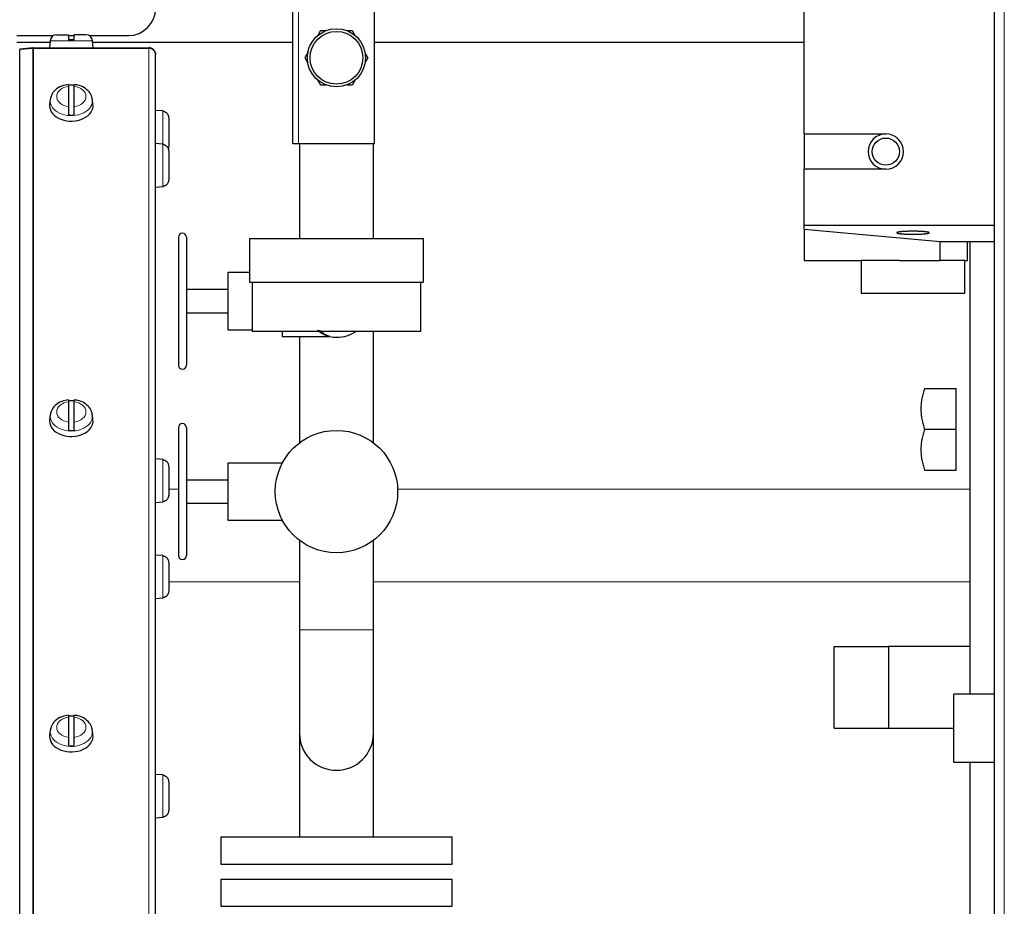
# Model space of a CAD drawing. Header units: millimetres. Extents: x 0 to 29700, y -16 to 21000.
# Tile 69 of 256: x 7935 to 8297, y 10037 to 10363. Entities that reach past the tile are written whole.
import ezdxf

# ---------------------------------------------------------------- set-up
doc = ezdxf.new("R2010")
doc.units = ezdxf.units.MM
doc.layers.add('1', color=7, linetype='Continuous', true_color=0xffffff)

msp = doc.modelspace()

# ---------------------------------------------------------------- linework, layer by layer
at = {"layer": '1', "color": 2, "linetype": 'Continuous', "lineweight": 25}
for p, q in [((8293.013, 9987.274), (8293.013, 10519.292)), ((8035.013, 10317.292), (8035.013, 10400.292)), ((8065.013, 10317.292), (8065.013, 10400.292)), ((8223.013, 10320.792), (8223.013, 10377.792)), ((8045.24, 10358.792), (8047.207, 10358.792)), ((8054.82, 10358.792), (8056.787, 10358.792)), ((8056.787, 10358.792), (8057.77, 10357.088)), ((7933.513, 10356.967), (7946.971, 10356.967)), ((7945.742, 10355.076), (7945.513, 10352.467)), ((7948.133, 10357.267), (7952.513, 10357.267)), ((7954.513, 10355.367), (7952.513, 10355.367)), ((7952.514, 10356.967), (7954.513, 10356.967)), ((7958.894, 10357.267), (7954.513, 10357.267)), ((7960.056, 10356.967), (7974.513, 10356.967)), ((7961.513, 10352.467), (7961.285, 10355.076)), ((7933.513, 10354.505), (7945.701, 10354.505)), ((7939.405, 10352.457), (7934.532, 10352.031)), ((7934.532, 10351.947), (7939.405, 10352.373)), ((7934.532, 10352.031), (7934.54, 10351.948)), ((7934.532, 9961.879), (7934.532, 10351.947)), ((7939.623, 10352.467), (7982.013, 10352.467)), ((7939.623, 10352.383), (7982.013, 10352.383)), ((7961.338, 10354.505), (8035.026, 10354.505)), ((8065.026, 10354.505), (8223.013, 10354.505)), ((7984.513, 10349.883), (7984.513, 10349.967)), ((7984.513, 9961.024), (7984.513, 10349.883)), ((8061.577, 10350.495), (8062.56, 10348.792)), ((8062.56, 10348.792), (8061.577, 10347.088)), ((8057.77, 10340.495), (8056.787, 10338.792)), ((7952.513, 10338.302), (7952.513, 10330.825)), ((7954.513, 10330.825), (7954.513, 10338.302)), ((8047.207, 10338.792), (8045.24, 10338.792)), ((8056.787, 10338.792), (8054.82, 10338.792)), ((7945.771, 10333.495), (7945.544, 10331.665)), ((7961.483, 10331.665), (7961.255, 10333.495)), ((7945.544, 10331.664), (7945.513, 10331.17)), ((7987.123, 10329.239), (7984.513, 10329.467)), ((7987.123, 10329.239), (7984.513, 10329.467)), ((7987.413, 10329.13), (7987.413, 10329.195)), ((7987.413, 10329.13), (7987.413, 10329.195)), ((7989.313, 10326.754), (7989.313, 10316.18)), ((7989.313, 10326.754), (7989.313, 10316.18)), ((8223.013, 10320.792), (8253.013, 10320.792)), ((8223.013, 10320.792), (8223.013, 10307.793)), ((7987.123, 10317.021), (7984.513, 10317.249)), ((7987.413, 10316.913), (7987.413, 10316.977)), ((8035.013, 10317.292), (8037.013, 10317.292)), ((8037.013, 10317.292), (8065.013, 10317.292)), ((8037.413, 10317.287), (8037.413, 10282.296)), ((8064.613, 10282.296), (8064.613, 10317.287)), ((7989.313, 10314.536), (7989.313, 10303.962)), ((8253.013, 10307.792), (8223.013, 10307.792)), ((8223.013, 10287.292), (8223.013, 10307.792)), ((7984.513, 10301.249), (7987.123, 10301.478)), ((7987.413, 10301.521), (7987.413, 10301.586)), ((8223.013, 10287.292), (8293.013, 10287.292)), ((8223.013, 10285.837), (8223.013, 10287.292)), ((7992.873, 10282.792), (7992.873, 10235.792)), ((7995.873, 10282.792), (7995.873, 10235.792)), ((8223.013, 10285.837), (8273.013, 10281.292)), ((8223.013, 10285.837), (8223.013, 10274.292)), ((8019.013, 10282.292), (8083.013, 10282.292)), ((8019.013, 10282.292), (8019.013, 10266.292)), ((8083.013, 10266.292), (8083.013, 10282.292)), ((8273.013, 10281.292), (8293.013, 10281.292)), ((8273.013, 10274.292), (8273.013, 10281.292)), ((8283.013, 10274.292), (8283.013, 10281.292)), ((8284.013, 10114.753), (8284.013, 10281.261)), ((8223.013, 10274.292), (8244.013, 10274.292)), ((8258.013, 10274.292), (8244.013, 10274.292)), ((8244.013, 10274.292), (8244.013, 10262.292)), ((8258.013, 10274.292), (8273.013, 10274.292)), ((8282.013, 10274.292), (8273.013, 10274.292)), ((8282.013, 10274.292), (8283.013, 10274.292)), ((8282.013, 10262.292), (8282.013, 10274.292)), ((8011.013, 10269.792), (8011.013, 10248.792)), ((8019.014, 10269.792), (8011.013, 10269.792)), ((8019.013, 10266.292), (8083.013, 10266.292)), ((8020.013, 10266.292), (8020.013, 10248.292)), ((8082.013, 10248.292), (8082.013, 10266.292)), ((8011.013, 10263.542), (7995.873, 10263.542)), ((8244.013, 10262.292), (8282.013, 10262.292)), ((7995.873, 10255.042), (8011.013, 10255.042)), ((8011.013, 10248.792), (8020.013, 10248.792)), ((8020.013, 10248.292), (8082.013, 10248.292)), ((8031.013, 10248.292), (8031.013, 10246.292)), ((8031.013, 10246.292), (8048.452, 10246.292)), ((8037.413, 10246.292), (8037.413, 10207.219)), ((8064.613, 10207.219), (8064.613, 10248.294)), ((8267.253, 10227.198), (8278.913, 10227.198)), ((8278.913, 10212.198), (8278.913, 10227.198)), ((7952.513, 10222.337), (7952.513, 10214.86)), ((7954.513, 10214.86), (7954.513, 10222.337)), ((7945.771, 10217.53), (7945.544, 10215.699)), ((7961.483, 10215.699), (7961.255, 10217.53)), ((7945.544, 10215.699), (7945.513, 10215.204)), ((7992.873, 10212.792), (7992.873, 10165.792)), ((7995.873, 10212.792), (7995.873, 10165.792)), ((8267.253, 10212.198), (8278.913, 10212.198)), ((8278.913, 10197.198), (8278.913, 10212.198)), ((7987.123, 10201.055), (7984.513, 10201.284)), ((7987.123, 10201.055), (7984.513, 10201.284)), ((7987.413, 10200.947), (7987.413, 10201.012)), ((7987.413, 10200.947), (7987.413, 10201.012)), ((8011.013, 10199.792), (8011.013, 10178.792)), ((8031.013, 10199.792), (8011.013, 10199.792)), ((8031.013, 10199.792), (8031.013, 10199.599)), ((7989.313, 10198.571), (7989.313, 10187.997)), ((7989.313, 10198.571), (7989.313, 10187.997)), ((8267.253, 10197.198), (8278.913, 10197.198)), ((8011.013, 10193.542), (7995.873, 10193.542)), ((7984.513, 10185.284), (7987.123, 10185.512)), ((7984.513, 10185.284), (7987.123, 10185.512)), ((7987.413, 10185.556), (7987.413, 10185.621)), ((7987.413, 10185.556), (7987.413, 10185.621)), ((7995.873, 10185.042), (8011.013, 10185.042)), ((8011.013, 10178.792), (8031.013, 10178.792)), ((8031.013, 10178.984), (8031.013, 10178.792)), ((8037.413, 10171.369), (8037.413, 10138.492)), ((8064.613, 10138.492), (8064.613, 10171.369)), ((7987.123, 10165.739), (7984.513, 10165.967)), ((7987.413, 10165.63), (7987.413, 10165.695)), ((7989.313, 10163.254), (7989.313, 10152.68)), ((7984.513, 10149.967), (7987.123, 10150.195)), ((7987.413, 10150.239), (7987.413, 10150.304)), ((8037.413, 10138.492), (8037.413, 10100.392)), ((8064.613, 10100.392), (8064.613, 10138.492)), ((8234.013, 10132.292), (8254.013, 10132.292)), ((8234.013, 10102.292), (8234.013, 10132.292)), ((8284.013, 10132.292), (8254.013, 10132.292)), ((8254.013, 10132.292), (8254.013, 10102.292)), ((8278.013, 10102.292), (8278.013, 10114.792)), ((8293.013, 10114.792), (8278.013, 10114.792)), ((7952.513, 10106.371), (7952.513, 10098.894)), ((7954.513, 10098.894), (7954.513, 10106.371)), ((7945.771, 10101.564), (7945.544, 10099.733)), ((7961.483, 10099.733), (7961.255, 10101.564)), ((8234.013, 10102.292), (8254.013, 10102.292)), ((8254.013, 10102.292), (8278.013, 10102.292)), ((8278.013, 10089.792), (8278.013, 10102.292)), ((7945.544, 10099.733), (7945.513, 10099.239)), ((8037.413, 10100.392), (8037.413, 10062.292)), ((8064.613, 10062.292), (8064.613, 10100.392)), ((8278.013, 10089.792), (8293.013, 10089.792)), ((8284.013, 10007.268), (8284.013, 10089.747)), ((7987.123, 10085.09), (7984.513, 10085.318)), ((7987.413, 10084.981), (7987.413, 10085.046)), ((7989.313, 10082.605), (7989.313, 10072.031)), ((7984.513, 10069.318), (7987.123, 10069.547)), ((7987.413, 10069.59), (7987.413, 10069.655)), ((8008.513, 10062.292), (8093.513, 10062.292)), ((8008.513, 10062.292), (8008.513, 10052.292)), ((8093.513, 10052.292), (8093.513, 10062.292)), ((8008.513, 10052.292), (8093.513, 10052.292)), ((8008.513, 10046.792), (8093.513, 10046.792)), ((8008.513, 10046.792), (8008.513, 10036.792)), ((8093.513, 10036.792), (8093.513, 10046.792)), ((8008.513, 10036.792), (8093.513, 10036.792))]:
    msp.add_line(p, q, dxfattribs=at)
at = {"layer": '1', "color": 4, "linetype": 'Continuous', "lineweight": 13}
for p, q in [((8296.587, 9987.274), (8296.587, 10519.292)), ((8037.013, 10400.292), (8037.013, 10317.292)), ((7961.285, 10355.076), (7945.742, 10355.076)), ((7939.405, 9962.056), (7939.405, 10352.373)), ((7939.623, 9962.06), (7939.623, 10352.383)), ((7982.013, 9962.06), (7982.013, 10352.383)), ((7961.285, 10333.015), (7961.254, 10333.507)), ((7987.123, 10317.021), (7987.123, 10329.239)), ((7987.123, 10317.021), (7987.123, 10329.239)), ((7987.123, 10301.478), (7987.123, 10317.021)), ((7961.285, 10217.049), (7961.254, 10217.541)), ((7987.123, 10185.512), (7987.123, 10201.055)), ((7987.123, 10185.512), (7987.123, 10201.055)), ((7992.876, 10190.154), (7989.313, 10190.154)), ((8284.001, 10190.154), (8073.501, 10190.154)), ((7987.123, 10150.195), (7987.123, 10165.739)), ((8037.426, 10156.055), (7989.313, 10156.055)), ((8284.001, 10156.055), (8064.626, 10156.055)), ((8037.413, 10138.492), (8051.013, 10138.492)), ((8051.013, 10138.492), (8064.613, 10138.492)), ((7961.285, 10101.084), (7961.254, 10101.576)), ((7987.123, 10069.547), (7987.123, 10085.09))]:
    msp.add_line(p, q, dxfattribs=at)
at = {"layer": '1', "color": 2, "linetype": 'Continuous', "lineweight": 25}
for centre, radius in [((8051.013, 10348.792), 10.7), ((8051.013, 10348.792), 9.7), ((8253.013, 10314.292), 5), ((8051.013, 10189.292), 22.5)]:
    msp.add_circle(centre, radius, dxfattribs=at)
for centre, radius, start, end in [((7974.513, 10366.967), 10, 270, 0), ((7948.133, 10354.867), 2.4, 90, 175), ((7958.894, 10354.867), 2.4, 5, 90), ((7986.913, 10326.848), 2.4, 77.9753, 85), ((7986.913, 10326.848), 2.4, 77.9753, 85), ((8253.013, 10314.292), 6.5, 90, 270), ((8253.013, 10314.292), 6.5, 270, 90), ((7986.913, 10314.63), 2.4, 77.9753, 85), ((7986.913, 10303.868), 2.4, 275, 282.0247), ((7994.373, 10282.792), 1.5, 0, 180), ((8051.013, 10259.292), 13.25, 259.22962, 270), ((8051.013, 10259.292), 13.25, 270, 303.8832), ((7994.373, 10235.792), 1.5, 180, 0), ((7994.373, 10212.792), 1.5, 0, 180), ((7986.913, 10198.665), 2.4, 77.9753, 85), ((7986.913, 10198.665), 2.4, 77.9753, 85), ((7986.913, 10187.903), 2.4, 275, 282.0247), ((7986.913, 10187.903), 2.4, 275, 282.0247), ((7986.913, 10163.348), 2.4, 77.9753, 85), ((7994.373, 10165.792), 1.5, 180, 0), ((7986.913, 10152.586), 2.4, 275, 282.0247), ((8051.013, 10100.392), 13.6, 180, 270), ((8051.013, 10100.392), 13.6, 270, 0), ((7986.913, 10082.699), 2.4, 77.9753, 85), ((7986.913, 10071.937), 2.4, 275, 282.0247)]:
    msp.add_arc(centre, radius, start, end, dxfattribs=at)
at = {"layer": '1', "color": 4, "linetype": 'Continuous', "lineweight": 13}
for centre, major_axis, start_param, end_param in [((7953.513, 10334.564), (-5.381, 0), 4.8993196, 7.667051), ((7953.513, 10334.564), (-5.381, 0), 1.757727, 4.5254583), ((7953.513, 10333.015), (7.772, 0), 3.0363493, 6.2831853), ((7953.513, 10218.598), (-5.381, 0), 4.8993196, 7.667051), ((7953.513, 10218.598), (-5.381, 0), 1.757727, 4.5254583), ((7953.513, 10217.049), (7.772, 0), 3.0363493, 6.2831853), ((7953.513, 10102.633), (-5.381, 0), 4.8993196, 7.667051), ((7953.513, 10102.633), (-5.381, 0), 1.757727, 4.5254583), ((7953.513, 10101.084), (7.772, 0), 3.0363493, 6.2831853)]:
    msp.add_ellipse(centre, major_axis=major_axis, ratio=0.7071068, start_param=start_param, end_param=end_param, dxfattribs=at)
at = {"layer": '1', "color": 2, "linetype": 'Continuous', "lineweight": 25}
for centre, major_axis, start_param, end_param in [((7953.513, 10333.22), (7.728, 0), 1.4410362, 1.7005564), ((7953.513, 10331.17), (-8, 0), 0, 3.2291645), ((7953.513, 10333.22), (7.728, 0), 4.5826289, 4.8421491), ((7953.513, 10217.255), (7.728, 0), 1.4410362, 1.7005564), ((7953.513, 10215.204), (-8, 0), 0, 3.2291645), ((7953.513, 10217.255), (7.728, 0), 4.5826289, 4.8421491), ((7953.513, 10101.289), (7.728, 0), 1.4410362, 1.7005564), ((7953.513, 10099.239), (-8, 0), 0, 3.2291645), ((7953.513, 10101.289), (7.728, 0), 4.5826289, 4.8421491)]:
    msp.add_ellipse(centre, major_axis=major_axis, ratio=0.7071068, start_param=start_param, end_param=end_param, dxfattribs=at)
for points in [[(8044.102, 10356.822), (8044.484, 10357.483), (8044.863, 10358.139), (8045.24, 10358.792)], [(8039.466, 10348.792), (8039.893, 10349.531), (8040.321, 10350.272), (8040.75, 10351.016)], [(8040.575, 10346.871), (8040.203, 10347.516), (8039.834, 10348.156), (8039.466, 10348.792)], [(8045.24, 10338.792), (8044.817, 10339.524), (8044.394, 10340.258), (8043.969, 10340.994)]]:
    msp.add_open_spline(points, degree=3, dxfattribs=at)
for points, knots in [([(7952.513, 10357.267), (7952.513, 10357.265), (7952.513, 10357.254), (7952.513, 10357.21), (7952.513, 10357.177), (7952.513, 10357.109), (7952.513, 10357.083), (7952.513, 10357.028), (7952.513, 10356.997), (7952.513, 10356.899), (7952.513, 10356.823), (7952.513, 10356.716), (7952.513, 10356.693), (7952.513, 10356.648), (7952.513, 10356.579), (7952.513, 10356.506), (7952.513, 10356.353), (7952.513, 10356.243), (7952.513, 10356.097), (7952.513, 10356.067), (7952.513, 10356.007), (7952.513, 10355.977), (7952.513, 10355.885), (7952.513, 10355.823), (7952.513, 10355.633), (7952.513, 10355.502), (7952.513, 10355.367)], [0, 0, 0, 0, 0.1175171, 0.1175171, 0.2435861, 0.2435861, 0.3066206, 0.3066206, 0.3696551, 0.3696551, 0.4957241, 0.4957241, 0.5272413, 0.5272413, 0.5587586, 0.6217931, 0.6217931, 0.747862, 0.747862, 0.7793793, 0.7793793, 0.8108965, 0.8108965, 0.873931, 0.873931, 1, 1, 1, 1]), ([(7954.513, 10355.367), (7954.513, 10355.502), (7954.513, 10355.633), (7954.513, 10355.823), (7954.513, 10355.885), (7954.513, 10355.977), (7954.513, 10356.007), (7954.513, 10356.067), (7954.513, 10356.097), (7954.513, 10356.244), (7954.513, 10356.353), (7954.513, 10356.506), (7954.513, 10356.555), (7954.513, 10356.626), (7954.513, 10356.649), (7954.513, 10356.694), (7954.513, 10356.716), (7954.513, 10356.823), (7954.513, 10356.899), (7954.513, 10356.998), (7954.513, 10357.028), (7954.513, 10357.07), (7954.513, 10357.083), (7954.513, 10357.108), (7954.513, 10357.12), (7954.513, 10357.177), (7954.513, 10357.21), (7954.513, 10357.255), (7954.513, 10357.267), (7954.513, 10357.267)], [0, 0, 0, 0, 0.1254834, 0.1254834, 0.1882251, 0.1882251, 0.2195959, 0.2195959, 0.2509668, 0.2509668, 0.3764502, 0.3764502, 0.4391919, 0.4391919, 0.4705627, 0.4705627, 0.5019335, 0.5019335, 0.6274169, 0.6274169, 0.6901586, 0.6901586, 0.7215295, 0.7215295, 0.7529003, 0.7529003, 0.8783837, 0.8783837, 1, 1, 1, 1]), ([(7952.52, 10338.966), (7951.618, 10338.899), (7949.791, 10338.509), (7947.534, 10337.089), (7946.167, 10335.283), (7945.914, 10334.083), (7945.879, 10333.592)], [0, 0, 0, 0, 0.2624109, 0.5775265, 0.83703, 1, 1, 1, 1]), ([(7952.513, 10339.021), (7952.513, 10339.021), (7952.513, 10339.021), (7952.513, 10339.019), (7952.513, 10339.018), (7952.513, 10339.013), (7952.513, 10339.01), (7952.513, 10338.99), (7952.513, 10338.963), (7952.513, 10338.906), (7952.513, 10338.884), (7952.513, 10338.847), (7952.513, 10338.834), (7952.513, 10338.806), (7952.513, 10338.792), (7952.513, 10338.717), (7952.513, 10338.647), (7952.513, 10338.488), (7952.513, 10338.4), (7952.513, 10338.302)], [0, 0, 0, 0, 0.0148561, 0.0148561, 0.0695863, 0.0695863, 0.1243165, 0.1243165, 0.3432374, 0.3432374, 0.4526978, 0.4526978, 0.507428, 0.507428, 0.5621583, 0.5621583, 0.7810791, 0.7810791, 1, 1, 1, 1]), ([(7961.133, 10333.493), (7961.148, 10333.784), (7961.096, 10334.773), (7960.13, 10336.348), (7958.357, 10337.895), (7956.336, 10338.8), (7954.972, 10338.913), (7954.505, 10338.912)], [0, 0, 0, 0, 0.0960999, 0.3367175, 0.5873258, 0.8640873, 1, 1, 1, 1]), ([(7954.513, 10338.302), (7954.513, 10338.4), (7954.513, 10338.489), (7954.513, 10338.647), (7954.513, 10338.717), (7954.513, 10338.808), (7954.513, 10338.835), (7954.513, 10338.884), (7954.513, 10338.906), (7954.513, 10338.963), (7954.513, 10338.99), (7954.513, 10339.01), (7954.513, 10339.013), (7954.513, 10339.018), (7954.513, 10339.019), (7954.513, 10339.02)], [0, 0, 0, 0, 0.2235576, 0.2235576, 0.4471152, 0.4471152, 0.558894, 0.558894, 0.6706728, 0.6706728, 0.8942304, 0.8942304, 0.9501198, 0.9501198, 1, 1, 1, 1]), ([(7952.513, 10330.825), (7952.513, 10330.727), (7952.513, 10330.623), (7952.513, 10330.4), (7952.513, 10330.283), (7952.513, 10330.096), (7952.513, 10330.033), (7952.513, 10329.905), (7952.513, 10329.84), (7952.513, 10329.644), (7952.513, 10329.51), (7952.513, 10329.338), (7952.513, 10329.304), (7952.513, 10329.235), (7952.513, 10329.201), (7952.513, 10329.098), (7952.513, 10329.03), (7952.513, 10328.825), (7952.513, 10328.69), (7952.513, 10328.521), (7952.513, 10328.488), (7952.513, 10328.422), (7952.513, 10328.389), (7952.513, 10328.291), (7952.513, 10328.227), (7952.513, 10328.039), (7952.513, 10327.918), (7952.513, 10327.801)], [0, 0, 0, 0, 0.125, 0.125, 0.25, 0.25, 0.3125, 0.3125, 0.375, 0.375, 0.5, 0.5, 0.53125, 0.53125, 0.5625, 0.5625, 0.625, 0.625, 0.75, 0.75, 0.78125, 0.78125, 0.8125, 0.8125, 0.875, 0.875, 1, 1, 1, 1]), ([(7954.513, 10327.801), (7954.513, 10327.918), (7954.513, 10328.039), (7954.513, 10328.227), (7954.513, 10328.291), (7954.513, 10328.389), (7954.513, 10328.422), (7954.513, 10328.488), (7954.513, 10328.522), (7954.513, 10328.69), (7954.513, 10328.826), (7954.513, 10329.03), (7954.513, 10329.098), (7954.513, 10329.201), (7954.513, 10329.235), (7954.513, 10329.304), (7954.513, 10329.339), (7954.513, 10329.51), (7954.513, 10329.644), (7954.513, 10329.841), (7954.513, 10329.906), (7954.513, 10330.002), (7954.513, 10330.034), (7954.513, 10330.097), (7954.513, 10330.128), (7954.513, 10330.283), (7954.513, 10330.401), (7954.513, 10330.623), (7954.513, 10330.727), (7954.513, 10330.825)], [0, 0, 0, 0, 0.125, 0.125, 0.1875, 0.1875, 0.21875, 0.21875, 0.25, 0.25, 0.375, 0.375, 0.4375, 0.4375, 0.46875, 0.46875, 0.5, 0.5, 0.625, 0.625, 0.6875, 0.6875, 0.71875, 0.71875, 0.75, 0.75, 0.875, 0.875, 1, 1, 1, 1]), ([(7987.413, 10329.13), (7987.549, 10329.101), (7987.68, 10329.061), (7987.869, 10328.984), (7987.932, 10328.956), (7988.023, 10328.909), (7988.053, 10328.893), (7988.113, 10328.859), (7988.143, 10328.841), (7988.29, 10328.75), (7988.399, 10328.668), (7988.552, 10328.532), (7988.601, 10328.484), (7988.672, 10328.41), (7988.695, 10328.384), (7988.74, 10328.332), (7988.762, 10328.305), (7988.87, 10328.17), (7988.946, 10328.056), (7989.044, 10327.877), (7989.075, 10327.815), (7989.116, 10327.721), (7989.13, 10327.69), (7989.155, 10327.626), (7989.167, 10327.593), (7989.223, 10327.43), (7989.257, 10327.298), (7989.302, 10327.029), (7989.313, 10326.892), (7989.313, 10326.754)], [0, 0, 0, 0, 0.125, 0.125, 0.1875, 0.1875, 0.21875, 0.21875, 0.25, 0.25, 0.375, 0.375, 0.4375, 0.4375, 0.46875, 0.46875, 0.5, 0.5, 0.625, 0.625, 0.6875, 0.6875, 0.71875, 0.71875, 0.75, 0.75, 0.875, 0.875, 1, 1, 1, 1]), ([(7987.413, 10329.13), (7987.549, 10329.101), (7987.68, 10329.061), (7987.869, 10328.984), (7987.932, 10328.956), (7988.023, 10328.909), (7988.053, 10328.893), (7988.113, 10328.859), (7988.143, 10328.841), (7988.29, 10328.75), (7988.399, 10328.668), (7988.552, 10328.532), (7988.601, 10328.484), (7988.672, 10328.41), (7988.695, 10328.384), (7988.74, 10328.332), (7988.762, 10328.305), (7988.87, 10328.17), (7988.946, 10328.056), (7989.044, 10327.877), (7989.075, 10327.815), (7989.116, 10327.721), (7989.13, 10327.69), (7989.155, 10327.626), (7989.167, 10327.593), (7989.223, 10327.43), (7989.257, 10327.298), (7989.302, 10327.029), (7989.313, 10326.892), (7989.313, 10326.754)], [0, 0, 0, 0, 0.125, 0.125, 0.1875, 0.1875, 0.21875, 0.21875, 0.25, 0.25, 0.375, 0.375, 0.4375, 0.4375, 0.46875, 0.46875, 0.5, 0.5, 0.625, 0.625, 0.6875, 0.6875, 0.71875, 0.71875, 0.75, 0.75, 0.875, 0.875, 1, 1, 1, 1]), ([(7987.413, 10316.913), (7987.549, 10316.883), (7987.68, 10316.843), (7987.869, 10316.766), (7987.932, 10316.738), (7988.023, 10316.692), (7988.053, 10316.675), (7988.113, 10316.642), (7988.143, 10316.624), (7988.29, 10316.533), (7988.399, 10316.45), (7988.552, 10316.314), (7988.601, 10316.267), (7988.672, 10316.192), (7988.695, 10316.166), (7988.74, 10316.114), (7988.762, 10316.088), (7988.87, 10315.953), (7988.946, 10315.839), (7989.044, 10315.659), (7989.075, 10315.598), (7989.116, 10315.504), (7989.13, 10315.472), (7989.155, 10315.408), (7989.167, 10315.375), (7989.223, 10315.212), (7989.257, 10315.08), (7989.302, 10314.811), (7989.313, 10314.675), (7989.313, 10314.536)], [0, 0, 0, 0, 0.125, 0.125, 0.1875, 0.1875, 0.21875, 0.21875, 0.25, 0.25, 0.375, 0.375, 0.4375, 0.4375, 0.46875, 0.46875, 0.5, 0.5, 0.625, 0.625, 0.6875, 0.6875, 0.71875, 0.71875, 0.75, 0.75, 0.875, 0.875, 1, 1, 1, 1]), ([(7989.313, 10316.18), (7989.313, 10316.041), (7989.302, 10315.905), (7989.257, 10315.636), (7989.223, 10315.503), (7989.176, 10315.366), (7989.173, 10315.359), (7989.171, 10315.353)], [0, 0, 0, 0, 0.4876859, 0.4876859, 0.9753719, 0.9753719, 1, 1, 1, 1]), ([(7989.313, 10316.18), (7989.313, 10316.041), (7989.302, 10315.905), (7989.257, 10315.636), (7989.223, 10315.503), (7989.176, 10315.366), (7989.173, 10315.359), (7989.171, 10315.353)], [0, 0, 0, 0, 0.4876859, 0.4876859, 0.9753719, 0.9753719, 1, 1, 1, 1]), ([(7989.313, 10303.962), (7989.313, 10303.824), (7989.302, 10303.687), (7989.257, 10303.418), (7989.223, 10303.285), (7989.155, 10303.089), (7989.13, 10303.025), (7989.074, 10302.9), (7989.044, 10302.839), (7988.945, 10302.66), (7988.87, 10302.546), (7988.762, 10302.41), (7988.74, 10302.384), (7988.695, 10302.332), (7988.626, 10302.255), (7988.552, 10302.184), (7988.399, 10302.048), (7988.29, 10301.966), (7988.143, 10301.875), (7988.113, 10301.857), (7988.053, 10301.823), (7988.023, 10301.807), (7987.931, 10301.76), (7987.869, 10301.732), (7987.68, 10301.655), (7987.549, 10301.615), (7987.413, 10301.586)], [0, 0, 0, 0, 0.125, 0.125, 0.25, 0.25, 0.3125, 0.3125, 0.375, 0.375, 0.5, 0.5, 0.53125, 0.53125, 0.5625, 0.625, 0.625, 0.75, 0.75, 0.78125, 0.78125, 0.8125, 0.8125, 0.875, 0.875, 1, 1, 1, 1]), ([(8263.013, 10285.012), (8263.144, 10285.012), (8263.404, 10285.011), (8263.795, 10285.008), (8264.183, 10285.002), (8264.566, 10284.994), (8264.941, 10284.983), (8265.309, 10284.971), (8265.667, 10284.956), (8266.014, 10284.939), (8266.348, 10284.92), (8266.669, 10284.9), (8266.973, 10284.877), (8267.259, 10284.853), (8267.526, 10284.827), (8267.775, 10284.799), (8268.002, 10284.77), (8268.209, 10284.739), (8268.393, 10284.708), (8268.555, 10284.675), (8268.694, 10284.642), (8268.809, 10284.608), (8268.899, 10284.573), (8268.965, 10284.538), (8269.004, 10284.502), (8269.018, 10284.467), (8269.005, 10284.431), (8268.965, 10284.396), (8268.9, 10284.36), (8268.809, 10284.326), (8268.694, 10284.291), (8268.555, 10284.258), (8268.393, 10284.225), (8268.209, 10284.194), (8268.002, 10284.164), (8267.775, 10284.134), (8267.526, 10284.107), (8267.259, 10284.081), (8266.973, 10284.056), (8266.669, 10284.034), (8266.349, 10284.013), (8266.014, 10283.994), (8265.668, 10283.978), (8265.309, 10283.963), (8264.941, 10283.95), (8264.566, 10283.94), (8264.183, 10283.932), (8263.795, 10283.926), (8263.405, 10283.922), (8263.014, 10283.921), (8262.622, 10283.922), (8262.232, 10283.926), (8261.844, 10283.932), (8261.461, 10283.94), (8261.086, 10283.95), (8260.718, 10283.963), (8260.36, 10283.978), (8260.013, 10283.994), (8259.678, 10284.013), (8259.358, 10284.034), (8259.054, 10284.056), (8258.768, 10284.081), (8258.5, 10284.107), (8258.252, 10284.134), (8258.024, 10284.163), (8257.818, 10284.194), (8257.633, 10284.225), (8257.472, 10284.258), (8257.333, 10284.291), (8257.218, 10284.326), (8257.127, 10284.36), (8257.062, 10284.396), (8257.022, 10284.431), (8257.009, 10284.467), (8257.022, 10284.502), (8257.062, 10284.538), (8257.127, 10284.573), (8257.218, 10284.608), (8257.332, 10284.642), (8257.471, 10284.675), (8257.633, 10284.708), (8257.818, 10284.739), (8258.024, 10284.77), (8258.252, 10284.799), (8258.5, 10284.827), (8258.767, 10284.853), (8259.053, 10284.877), (8259.357, 10284.9), (8259.678, 10284.92), (8260.012, 10284.939), (8260.359, 10284.956), (8260.717, 10284.971), (8261.085, 10284.983), (8261.46, 10284.994), (8261.843, 10285.002), (8262.231, 10285.008), (8262.622, 10285.011), (8262.883, 10285.012), (8263.013, 10285.012)], [0, 0, 0, 0, 0.0103456, 0.0207288, 0.0311962, 0.0415707, 0.0519538, 0.0623888, 0.0728122, 0.0832004, 0.0935967, 0.1040656, 0.1144629, 0.124835, 0.1351966, 0.1456027, 0.1560997, 0.1665024, 0.1769155, 0.1873819, 0.197837, 0.2082563, 0.2186827, 0.2291804, 0.2396037, 0.2499987, 0.2603801, 0.2708029, 0.2813132, 0.2917255, 0.3021443, 0.3126126, 0.3230658, 0.3334793, 0.3438961, 0.3543806, 0.3647873, 0.3751624, 0.3855212, 0.3959187, 0.4064015, 0.4167851, 0.4271742, 0.4376122, 0.4480351, 0.4584189, 0.4688069, 0.479264, 0.4896453, 0.4999977, 0.5103366, 0.5207174, 0.5311869, 0.541561, 0.5519443, 0.5623804, 0.5728052, 0.5831947, 0.5935924, 0.6040627, 0.6144608, 0.624833, 0.6351947, 0.6456007, 0.6560977, 0.6665005, 0.6769135, 0.68738, 0.6978351, 0.7082543, 0.7186807, 0.7291785, 0.7396018, 0.7499967, 0.7603782, 0.7708009, 0.7813112, 0.7917235, 0.8021423, 0.8126107, 0.8230638, 0.8334773, 0.8438942, 0.8543786, 0.8647853, 0.8751604, 0.8855203, 0.8959162, 0.9063946, 0.9167765, 0.9271624, 0.9375958, 0.9480174, 0.9584005, 0.9687884, 0.9792527, 0.9896409, 1, 1, 1, 1]), ([(8046.989, 10246.75), (8046.989, 10246.75), (8047.009, 10246.741), (8047.047, 10246.725), (8047.103, 10246.702), (8047.157, 10246.68), (8047.211, 10246.659), (8047.262, 10246.638), (8047.313, 10246.619), (8047.361, 10246.6), (8047.409, 10246.582), (8047.455, 10246.565), (8047.499, 10246.549), (8047.542, 10246.534), (8047.584, 10246.519), (8047.624, 10246.505), (8047.663, 10246.492), (8047.7, 10246.479), (8047.736, 10246.467), (8047.77, 10246.455), (8047.803, 10246.445), (8047.835, 10246.434), (8047.865, 10246.425), (8047.919, 10246.407), (8047.993, 10246.384), (8048.078, 10246.357), (8048.149, 10246.335), (8048.206, 10246.318), (8048.25, 10246.305), (8048.281, 10246.296), (8048.298, 10246.292), (8048.301, 10246.292), (8048.29, 10246.295), (8048.266, 10246.303), (8048.228, 10246.314), (8048.181, 10246.328), (8048.126, 10246.344), (8048.066, 10246.361), (8047.997, 10246.382), (8047.918, 10246.406), (8047.83, 10246.435), (8047.731, 10246.467), (8047.623, 10246.504), (8047.504, 10246.547), (8047.376, 10246.594), (8047.238, 10246.648), (8047.091, 10246.708), (8046.955, 10246.764), (8046.835, 10246.817), (8046.73, 10246.864), (8046.62, 10246.915), (8046.503, 10246.97), (8046.38, 10247.03), (8046.251, 10247.096), (8046.116, 10247.167), (8045.975, 10247.244), (8045.828, 10247.326), (8045.674, 10247.415), (8045.515, 10247.511), (8045.364, 10247.605), (8045.226, 10247.693), (8045.104, 10247.773), (8044.987, 10247.853), (8044.875, 10247.931), (8044.767, 10248.007), (8044.664, 10248.082), (8044.565, 10248.155), (8044.471, 10248.226), (8044.381, 10248.295), (8044.296, 10248.361), (8044.216, 10248.425), (8044.14, 10248.486), (8044.081, 10248.535), (8044.047, 10248.563), (8044.036, 10248.572)], [0, 0, 0, 0, 0.0000409, 0.0086191, 0.0170453, 0.0253198, 0.0334428, 0.0414144, 0.0492349, 0.0569045, 0.0644235, 0.0717922, 0.0790108, 0.0860796, 0.092999, 0.0997693, 0.1063908, 0.1128641, 0.1191894, 0.1253672, 0.1313981, 0.1372825, 0.143021, 0.1486142, 0.169159, 0.1891841, 0.2087348, 0.2278601, 0.2466122, 0.2650463, 0.2832209, 0.3011966, 0.3190363, 0.3368042, 0.3545655, 0.3723851, 0.3863965, 0.4011951, 0.4168014, 0.4332328, 0.4505042, 0.4686285, 0.4876166, 0.5074784, 0.5282222, 0.5498554, 0.5723846, 0.5958155, 0.610207, 0.625358, 0.6412691, 0.6579407, 0.675373, 0.6935663, 0.712521, 0.7322372, 0.7527151, 0.773955, 0.7959569, 0.8187211, 0.8360547, 0.8527672, 0.8688584, 0.8843285, 0.8991775, 0.9134052, 0.9270118, 0.9399973, 0.9523616, 0.9641048, 0.9752268, 0.9857277, 0.9956075, 1, 1, 1, 1]), ([(8044.963, 10248.419), (8045.009, 10248.376), (8045.107, 10248.287), (8045.259, 10248.154), (8045.418, 10248.021), (8045.576, 10247.893), (8045.733, 10247.77), (8045.889, 10247.653), (8046.044, 10247.542), (8046.198, 10247.435), (8046.35, 10247.334), (8046.5, 10247.238), (8046.648, 10247.147), (8046.794, 10247.06), (8046.938, 10246.978), (8047.079, 10246.901), (8047.217, 10246.829), (8047.361, 10246.757), (8047.509, 10246.686), (8047.656, 10246.619), (8047.793, 10246.559), (8047.918, 10246.507), (8048.03, 10246.463), (8048.129, 10246.425), (8048.216, 10246.392), (8048.294, 10246.364), (8048.363, 10246.34), (8048.423, 10246.319), (8048.473, 10246.302), (8048.514, 10246.289), (8048.541, 10246.28), (8048.558, 10246.275), (8048.567, 10246.272), (8048.575, 10246.269), (8048.579, 10246.268), (8048.581, 10246.267), (8048.58, 10246.267), (8048.576, 10246.268), (8048.57, 10246.27), (8048.561, 10246.273), (8048.549, 10246.277), (8048.535, 10246.281), (8048.518, 10246.287), (8048.498, 10246.293), (8048.476, 10246.3), (8048.451, 10246.309), (8048.424, 10246.318), (8048.394, 10246.328), (8048.361, 10246.339), (8048.326, 10246.352), (8048.288, 10246.365), (8048.248, 10246.38), (8048.159, 10246.413), (8048.003, 10246.472), (8047.755, 10246.574), (8047.465, 10246.705), (8047.134, 10246.87), (8046.825, 10247.04), (8046.557, 10247.201), (8046.339, 10247.34), (8046.121, 10247.487), (8045.903, 10247.643), (8045.685, 10247.807), (8045.468, 10247.98), (8045.252, 10248.161), (8045.037, 10248.35), (8044.875, 10248.5), (8044.786, 10248.587), (8044.767, 10248.605)], [0, 0, 0, 0, 0.0152749, 0.0328632, 0.0503309, 0.0676775, 0.0849026, 0.1020061, 0.1189879, 0.1358481, 0.1525871, 0.1692054, 0.1857036, 0.2020826, 0.2183433, 0.2344869, 0.2505148, 0.2664286, 0.2852863, 0.303348, 0.3206187, 0.3371049, 0.352815, 0.3669054, 0.3806155, 0.3939583, 0.4069483, 0.4196011, 0.4319343, 0.4439665, 0.4557184, 0.4616915, 0.4676885, 0.4737135, 0.4797705, 0.4858635, 0.4919963, 0.4981729, 0.5043969, 0.510672, 0.5170019, 0.5233898, 0.5298393, 0.5363535, 0.5429357, 0.5495888, 0.556316, 0.5631198, 0.5700033, 0.5769688, 0.584019, 0.5911563, 0.5983829, 0.6287485, 0.6618205, 0.697681, 0.7363835, 0.7779575, 0.8021832, 0.8263367, 0.8504203, 0.8744358, 0.8983852, 0.9222701, 0.946092, 0.9698524, 0.9935524, 1, 1, 1, 1]), ([(8267.253, 10227.198), (8267.049, 10226.585), (8266.863, 10225.97), (8266.534, 10224.735), (8266.391, 10224.114), (8266.158, 10222.865), (8266.067, 10222.237), (8265.976, 10221.29), (8265.952, 10220.973), (8265.921, 10220.337), (8265.913, 10220.018), (8265.913, 10219.698)], [0, 0, 0, 0, 0.25, 0.25, 0.5, 0.5, 0.75, 0.75, 0.875, 0.875, 1, 1, 1, 1]), ([(7952.52, 10223), (7951.618, 10222.934), (7949.791, 10222.543), (7947.534, 10221.123), (7946.167, 10219.318), (7945.914, 10218.118), (7945.879, 10217.626)], [0, 0, 0, 0, 0.2624109, 0.5775265, 0.83703, 1, 1, 1, 1]), ([(7952.513, 10223.055), (7952.513, 10223.055), (7952.513, 10223.055), (7952.513, 10223.054), (7952.513, 10223.052), (7952.513, 10223.047), (7952.513, 10223.044), (7952.513, 10223.025), (7952.513, 10222.997), (7952.513, 10222.94), (7952.513, 10222.918), (7952.513, 10222.881), (7952.513, 10222.868), (7952.513, 10222.841), (7952.513, 10222.826), (7952.513, 10222.751), (7952.513, 10222.681), (7952.513, 10222.523), (7952.513, 10222.435), (7952.513, 10222.337)], [0, 0, 0, 0, 0.0148561, 0.0148561, 0.0695863, 0.0695863, 0.1243165, 0.1243165, 0.3432374, 0.3432374, 0.4526978, 0.4526978, 0.507428, 0.507428, 0.5621583, 0.5621583, 0.7810791, 0.7810791, 1, 1, 1, 1]), ([(7961.133, 10217.527), (7961.148, 10217.819), (7961.096, 10218.807), (7960.13, 10220.383), (7958.357, 10221.929), (7956.336, 10222.834), (7954.972, 10222.948), (7954.505, 10222.947)], [0, 0, 0, 0, 0.0960999, 0.3367175, 0.5873258, 0.8640873, 1, 1, 1, 1]), ([(7954.513, 10222.337), (7954.513, 10222.435), (7954.513, 10222.523), (7954.513, 10222.681), (7954.513, 10222.751), (7954.513, 10222.842), (7954.513, 10222.869), (7954.513, 10222.919), (7954.513, 10222.94), (7954.513, 10222.998), (7954.513, 10223.025), (7954.513, 10223.044), (7954.513, 10223.047), (7954.513, 10223.052), (7954.513, 10223.054), (7954.513, 10223.055)], [0, 0, 0, 0, 0.2235576, 0.2235576, 0.4471152, 0.4471152, 0.558894, 0.558894, 0.6706728, 0.6706728, 0.8942304, 0.8942304, 0.9501198, 0.9501198, 1, 1, 1, 1]), ([(8265.913, 10219.698), (8265.913, 10219.378), (8265.921, 10219.059), (8265.952, 10218.423), (8265.976, 10218.106), (8266.067, 10217.159), (8266.158, 10216.531), (8266.391, 10215.282), (8266.534, 10214.661), (8266.863, 10213.426), (8267.049, 10212.811), (8267.253, 10212.198)], [0, 0, 0, 0, 0.125, 0.125, 0.25, 0.25, 0.5, 0.5, 0.75, 0.75, 1, 1, 1, 1]), ([(7952.513, 10214.86), (7952.513, 10214.762), (7952.513, 10214.657), (7952.513, 10214.435), (7952.513, 10214.317), (7952.513, 10214.131), (7952.513, 10214.067), (7952.513, 10213.94), (7952.513, 10213.875), (7952.513, 10213.678), (7952.513, 10213.544), (7952.513, 10213.372), (7952.513, 10213.338), (7952.513, 10213.269), (7952.513, 10213.235), (7952.513, 10213.132), (7952.513, 10213.064), (7952.513, 10212.86), (7952.513, 10212.724), (7952.513, 10212.556), (7952.513, 10212.522), (7952.513, 10212.456), (7952.513, 10212.423), (7952.513, 10212.326), (7952.513, 10212.262), (7952.513, 10212.073), (7952.513, 10211.952), (7952.513, 10211.836)], [0, 0, 0, 0, 0.125, 0.125, 0.25, 0.25, 0.3125, 0.3125, 0.375, 0.375, 0.5, 0.5, 0.53125, 0.53125, 0.5625, 0.5625, 0.625, 0.625, 0.75, 0.75, 0.78125, 0.78125, 0.8125, 0.8125, 0.875, 0.875, 1, 1, 1, 1]), ([(7954.513, 10211.836), (7954.513, 10211.952), (7954.513, 10212.073), (7954.513, 10212.262), (7954.513, 10212.326), (7954.513, 10212.423), (7954.513, 10212.456), (7954.513, 10212.523), (7954.513, 10212.556), (7954.513, 10212.724), (7954.513, 10212.86), (7954.513, 10213.064), (7954.513, 10213.133), (7954.513, 10213.236), (7954.513, 10213.27), (7954.513, 10213.339), (7954.513, 10213.373), (7954.513, 10213.545), (7954.513, 10213.679), (7954.513, 10213.875), (7954.513, 10213.94), (7954.513, 10214.036), (7954.513, 10214.068), (7954.513, 10214.131), (7954.513, 10214.163), (7954.513, 10214.318), (7954.513, 10214.435), (7954.513, 10214.657), (7954.513, 10214.762), (7954.513, 10214.86)], [0, 0, 0, 0, 0.125, 0.125, 0.1875, 0.1875, 0.21875, 0.21875, 0.25, 0.25, 0.375, 0.375, 0.4375, 0.4375, 0.46875, 0.46875, 0.5, 0.5, 0.625, 0.625, 0.6875, 0.6875, 0.71875, 0.71875, 0.75, 0.75, 0.875, 0.875, 1, 1, 1, 1]), ([(8267.253, 10212.198), (8267.049, 10211.585), (8266.863, 10210.97), (8266.534, 10209.735), (8266.391, 10209.114), (8266.158, 10207.865), (8266.067, 10207.237), (8265.976, 10206.29), (8265.952, 10205.973), (8265.921, 10205.337), (8265.913, 10205.018), (8265.913, 10204.698)], [0, 0, 0, 0, 0.25, 0.25, 0.5, 0.5, 0.75, 0.75, 0.875, 0.875, 1, 1, 1, 1]), ([(8265.913, 10204.698), (8265.913, 10204.378), (8265.921, 10204.059), (8265.952, 10203.423), (8265.976, 10203.106), (8266.067, 10202.159), (8266.158, 10201.531), (8266.391, 10200.282), (8266.534, 10199.661), (8266.863, 10198.426), (8267.049, 10197.811), (8267.253, 10197.198)], [0, 0, 0, 0, 0.125, 0.125, 0.25, 0.25, 0.5, 0.5, 0.75, 0.75, 1, 1, 1, 1]), ([(7987.413, 10200.947), (7987.549, 10200.918), (7987.68, 10200.878), (7987.869, 10200.801), (7987.932, 10200.773), (7988.023, 10200.726), (7988.053, 10200.71), (7988.113, 10200.676), (7988.143, 10200.658), (7988.29, 10200.567), (7988.399, 10200.485), (7988.552, 10200.349), (7988.601, 10200.301), (7988.672, 10200.226), (7988.695, 10200.201), (7988.74, 10200.149), (7988.762, 10200.122), (7988.87, 10199.987), (7988.946, 10199.873), (7989.044, 10199.694), (7989.075, 10199.632), (7989.116, 10199.538), (7989.13, 10199.507), (7989.155, 10199.442), (7989.167, 10199.41), (7989.223, 10199.247), (7989.257, 10199.114), (7989.302, 10198.846), (7989.313, 10198.709), (7989.313, 10198.571)], [0, 0, 0, 0, 0.125, 0.125, 0.1875, 0.1875, 0.21875, 0.21875, 0.25, 0.25, 0.375, 0.375, 0.4375, 0.4375, 0.46875, 0.46875, 0.5, 0.5, 0.625, 0.625, 0.6875, 0.6875, 0.71875, 0.71875, 0.75, 0.75, 0.875, 0.875, 1, 1, 1, 1]), ([(7987.413, 10200.947), (7987.549, 10200.918), (7987.68, 10200.878), (7987.869, 10200.801), (7987.932, 10200.773), (7988.023, 10200.726), (7988.053, 10200.71), (7988.113, 10200.676), (7988.143, 10200.658), (7988.29, 10200.567), (7988.399, 10200.485), (7988.552, 10200.349), (7988.601, 10200.301), (7988.672, 10200.226), (7988.695, 10200.201), (7988.74, 10200.149), (7988.762, 10200.122), (7988.87, 10199.987), (7988.946, 10199.873), (7989.044, 10199.694), (7989.075, 10199.632), (7989.116, 10199.538), (7989.13, 10199.507), (7989.155, 10199.442), (7989.167, 10199.41), (7989.223, 10199.247), (7989.257, 10199.114), (7989.302, 10198.846), (7989.313, 10198.709), (7989.313, 10198.571)], [0, 0, 0, 0, 0.125, 0.125, 0.1875, 0.1875, 0.21875, 0.21875, 0.25, 0.25, 0.375, 0.375, 0.4375, 0.4375, 0.46875, 0.46875, 0.5, 0.5, 0.625, 0.625, 0.6875, 0.6875, 0.71875, 0.71875, 0.75, 0.75, 0.875, 0.875, 1, 1, 1, 1]), ([(7989.313, 10187.997), (7989.313, 10187.858), (7989.302, 10187.722), (7989.257, 10187.453), (7989.223, 10187.32), (7989.155, 10187.124), (7989.13, 10187.06), (7989.074, 10186.935), (7989.044, 10186.873), (7988.945, 10186.694), (7988.87, 10186.58), (7988.762, 10186.445), (7988.74, 10186.418), (7988.695, 10186.366), (7988.626, 10186.29), (7988.552, 10186.219), (7988.399, 10186.083), (7988.29, 10186), (7988.143, 10185.909), (7988.113, 10185.891), (7988.053, 10185.858), (7988.023, 10185.841), (7987.931, 10185.795), (7987.869, 10185.767), (7987.68, 10185.69), (7987.549, 10185.65), (7987.413, 10185.621)], [0, 0, 0, 0, 0.125, 0.125, 0.25, 0.25, 0.3125, 0.3125, 0.375, 0.375, 0.5, 0.5, 0.53125, 0.53125, 0.5625, 0.625, 0.625, 0.75, 0.75, 0.78125, 0.78125, 0.8125, 0.8125, 0.875, 0.875, 1, 1, 1, 1]), ([(7989.313, 10187.997), (7989.313, 10187.858), (7989.302, 10187.722), (7989.257, 10187.453), (7989.223, 10187.32), (7989.155, 10187.124), (7989.13, 10187.06), (7989.074, 10186.935), (7989.044, 10186.873), (7988.945, 10186.694), (7988.87, 10186.58), (7988.762, 10186.445), (7988.74, 10186.418), (7988.695, 10186.366), (7988.626, 10186.29), (7988.552, 10186.219), (7988.399, 10186.083), (7988.29, 10186), (7988.143, 10185.909), (7988.113, 10185.891), (7988.053, 10185.858), (7988.023, 10185.841), (7987.931, 10185.795), (7987.869, 10185.767), (7987.68, 10185.69), (7987.549, 10185.65), (7987.413, 10185.621)], [0, 0, 0, 0, 0.125, 0.125, 0.25, 0.25, 0.3125, 0.3125, 0.375, 0.375, 0.5, 0.5, 0.53125, 0.53125, 0.5625, 0.625, 0.625, 0.75, 0.75, 0.78125, 0.78125, 0.8125, 0.8125, 0.875, 0.875, 1, 1, 1, 1]), ([(7987.413, 10165.63), (7987.549, 10165.601), (7987.68, 10165.561), (7987.869, 10165.484), (7987.932, 10165.456), (7988.023, 10165.409), (7988.053, 10165.393), (7988.113, 10165.359), (7988.143, 10165.341), (7988.29, 10165.25), (7988.399, 10165.168), (7988.552, 10165.032), (7988.601, 10164.984), (7988.672, 10164.91), (7988.695, 10164.884), (7988.74, 10164.832), (7988.762, 10164.805), (7988.87, 10164.67), (7988.946, 10164.556), (7989.044, 10164.377), (7989.075, 10164.315), (7989.116, 10164.221), (7989.13, 10164.19), (7989.155, 10164.126), (7989.167, 10164.093), (7989.223, 10163.93), (7989.257, 10163.798), (7989.302, 10163.529), (7989.313, 10163.392), (7989.313, 10163.254)], [0, 0, 0, 0, 0.125, 0.125, 0.1875, 0.1875, 0.21875, 0.21875, 0.25, 0.25, 0.375, 0.375, 0.4375, 0.4375, 0.46875, 0.46875, 0.5, 0.5, 0.625, 0.625, 0.6875, 0.6875, 0.71875, 0.71875, 0.75, 0.75, 0.875, 0.875, 1, 1, 1, 1]), ([(7989.313, 10152.68), (7989.313, 10152.541), (7989.302, 10152.405), (7989.257, 10152.136), (7989.223, 10152.003), (7989.155, 10151.807), (7989.13, 10151.743), (7989.074, 10151.618), (7989.044, 10151.557), (7988.945, 10151.377), (7988.87, 10151.263), (7988.762, 10151.128), (7988.74, 10151.101), (7988.695, 10151.049), (7988.626, 10150.973), (7988.552, 10150.902), (7988.399, 10150.766), (7988.29, 10150.683), (7988.143, 10150.592), (7988.113, 10150.575), (7988.053, 10150.541), (7988.023, 10150.525), (7987.931, 10150.478), (7987.869, 10150.45), (7987.68, 10150.373), (7987.549, 10150.333), (7987.413, 10150.304)], [0, 0, 0, 0, 0.125, 0.125, 0.25, 0.25, 0.3125, 0.3125, 0.375, 0.375, 0.5, 0.5, 0.53125, 0.53125, 0.5625, 0.625, 0.625, 0.75, 0.75, 0.78125, 0.78125, 0.8125, 0.8125, 0.875, 0.875, 1, 1, 1, 1]), ([(7952.52, 10107.035), (7951.618, 10106.968), (7949.791, 10106.578), (7947.534, 10105.158), (7946.167, 10103.352), (7945.914, 10102.152), (7945.879, 10101.661)], [0, 0, 0, 0, 0.2624109, 0.5775265, 0.83703, 1, 1, 1, 1]), ([(7952.513, 10107.09), (7952.513, 10107.09), (7952.513, 10107.09), (7952.513, 10107.088), (7952.513, 10107.087), (7952.513, 10107.082), (7952.513, 10107.079), (7952.513, 10107.059), (7952.513, 10107.032), (7952.513, 10106.975), (7952.513, 10106.953), (7952.513, 10106.916), (7952.513, 10106.903), (7952.513, 10106.875), (7952.513, 10106.861), (7952.513, 10106.786), (7952.513, 10106.716), (7952.513, 10106.557), (7952.513, 10106.469), (7952.513, 10106.371)], [0, 0, 0, 0, 0.0148561, 0.0148561, 0.0695863, 0.0695863, 0.1243165, 0.1243165, 0.3432374, 0.3432374, 0.4526978, 0.4526978, 0.507428, 0.507428, 0.5621583, 0.5621583, 0.7810791, 0.7810791, 1, 1, 1, 1]), ([(7961.133, 10101.562), (7961.148, 10101.853), (7961.096, 10102.842), (7960.13, 10104.417), (7958.357, 10105.964), (7956.336, 10106.869), (7954.972, 10106.982), (7954.505, 10106.981)], [0, 0, 0, 0, 0.0960999, 0.3367175, 0.5873258, 0.8640873, 1, 1, 1, 1]), ([(7954.513, 10106.371), (7954.513, 10106.469), (7954.513, 10106.557), (7954.513, 10106.716), (7954.513, 10106.786), (7954.513, 10106.877), (7954.513, 10106.904), (7954.513, 10106.953), (7954.513, 10106.975), (7954.513, 10107.032), (7954.513, 10107.059), (7954.513, 10107.079), (7954.513, 10107.082), (7954.513, 10107.086), (7954.513, 10107.088), (7954.513, 10107.089)], [0, 0, 0, 0, 0.2235576, 0.2235576, 0.4471152, 0.4471152, 0.558894, 0.558894, 0.6706728, 0.6706728, 0.8942304, 0.8942304, 0.9501198, 0.9501198, 1, 1, 1, 1]), ([(7952.513, 10098.894), (7952.513, 10098.796), (7952.513, 10098.692), (7952.513, 10098.469), (7952.513, 10098.352), (7952.513, 10098.165), (7952.513, 10098.102), (7952.513, 10097.974), (7952.513, 10097.909), (7952.513, 10097.713), (7952.513, 10097.579), (7952.513, 10097.407), (7952.513, 10097.373), (7952.513, 10097.304), (7952.513, 10097.27), (7952.513, 10097.167), (7952.513, 10097.099), (7952.513, 10096.894), (7952.513, 10096.759), (7952.513, 10096.59), (7952.513, 10096.557), (7952.513, 10096.491), (7952.513, 10096.458), (7952.513, 10096.36), (7952.513, 10096.296), (7952.513, 10096.108), (7952.513, 10095.987), (7952.513, 10095.87)], [0, 0, 0, 0, 0.125, 0.125, 0.25, 0.25, 0.3125, 0.3125, 0.375, 0.375, 0.5, 0.5, 0.53125, 0.53125, 0.5625, 0.5625, 0.625, 0.625, 0.75, 0.75, 0.78125, 0.78125, 0.8125, 0.8125, 0.875, 0.875, 1, 1, 1, 1]), ([(7954.513, 10095.87), (7954.513, 10095.987), (7954.513, 10096.108), (7954.513, 10096.296), (7954.513, 10096.36), (7954.513, 10096.458), (7954.513, 10096.491), (7954.513, 10096.557), (7954.513, 10096.591), (7954.513, 10096.759), (7954.513, 10096.894), (7954.513, 10097.099), (7954.513, 10097.167), (7954.513, 10097.27), (7954.513, 10097.304), (7954.513, 10097.373), (7954.513, 10097.408), (7954.513, 10097.579), (7954.513, 10097.713), (7954.513, 10097.91), (7954.513, 10097.975), (7954.513, 10098.071), (7954.513, 10098.103), (7954.513, 10098.166), (7954.513, 10098.197), (7954.513, 10098.352), (7954.513, 10098.47), (7954.513, 10098.692), (7954.513, 10098.796), (7954.513, 10098.894)], [0, 0, 0, 0, 0.125, 0.125, 0.1875, 0.1875, 0.21875, 0.21875, 0.25, 0.25, 0.375, 0.375, 0.4375, 0.4375, 0.46875, 0.46875, 0.5, 0.5, 0.625, 0.625, 0.6875, 0.6875, 0.71875, 0.71875, 0.75, 0.75, 0.875, 0.875, 1, 1, 1, 1]), ([(7987.413, 10084.981), (7987.549, 10084.952), (7987.68, 10084.912), (7987.869, 10084.835), (7987.932, 10084.807), (7988.023, 10084.76), (7988.053, 10084.744), (7988.113, 10084.71), (7988.143, 10084.693), (7988.29, 10084.602), (7988.399, 10084.519), (7988.552, 10084.383), (7988.601, 10084.336), (7988.672, 10084.261), (7988.695, 10084.235), (7988.74, 10084.183), (7988.762, 10084.157), (7988.87, 10084.022), (7988.946, 10083.908), (7989.044, 10083.728), (7989.075, 10083.667), (7989.116, 10083.573), (7989.13, 10083.541), (7989.155, 10083.477), (7989.167, 10083.444), (7989.223, 10083.281), (7989.257, 10083.149), (7989.302, 10082.88), (7989.313, 10082.744), (7989.313, 10082.605)], [0, 0, 0, 0, 0.125, 0.125, 0.1875, 0.1875, 0.21875, 0.21875, 0.25, 0.25, 0.375, 0.375, 0.4375, 0.4375, 0.46875, 0.46875, 0.5, 0.5, 0.625, 0.625, 0.6875, 0.6875, 0.71875, 0.71875, 0.75, 0.75, 0.875, 0.875, 1, 1, 1, 1]), ([(7989.313, 10072.031), (7989.313, 10071.893), (7989.302, 10071.756), (7989.257, 10071.487), (7989.223, 10071.354), (7989.155, 10071.158), (7989.13, 10071.094), (7989.074, 10070.969), (7989.044, 10070.908), (7988.945, 10070.729), (7988.87, 10070.615), (7988.762, 10070.479), (7988.74, 10070.453), (7988.695, 10070.401), (7988.626, 10070.324), (7988.552, 10070.253), (7988.399, 10070.117), (7988.29, 10070.035), (7988.143, 10069.944), (7988.113, 10069.926), (7988.053, 10069.892), (7988.023, 10069.876), (7987.931, 10069.829), (7987.869, 10069.801), (7987.68, 10069.724), (7987.549, 10069.684), (7987.413, 10069.655)], [0, 0, 0, 0, 0.125, 0.125, 0.25, 0.25, 0.3125, 0.3125, 0.375, 0.375, 0.5, 0.5, 0.53125, 0.53125, 0.5625, 0.625, 0.625, 0.75, 0.75, 0.78125, 0.78125, 0.8125, 0.8125, 0.875, 0.875, 1, 1, 1, 1])]:
    msp.add_open_spline(points, degree=3, knots=knots, dxfattribs=at)
for points, weights in [([(7939.623, 10352.467), (7939.55, 10352.467), (7939.477, 10352.464), (7939.405, 10352.457)], [1, 0.999365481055, 0.999365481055, 1]), ([(7939.405, 10352.373), (7939.477, 10352.38), (7939.55, 10352.383), (7939.623, 10352.383)], [1, 0.999365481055, 0.999365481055, 1]), ([(7984.513, 10349.967), (7984.513, 10351.431), (7983.478, 10352.467), (7982.013, 10352.467)], [1, 0.804737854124, 0.804737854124, 1]), ([(7982.013, 10352.383), (7983.478, 10352.383), (7984.513, 10351.347), (7984.513, 10349.883)], [1, 0.804737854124, 0.804737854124, 1])]:
    msp.add_rational_spline(points, weights, degree=3, dxfattribs=at)

doc.saveas('drawing.dxf')
